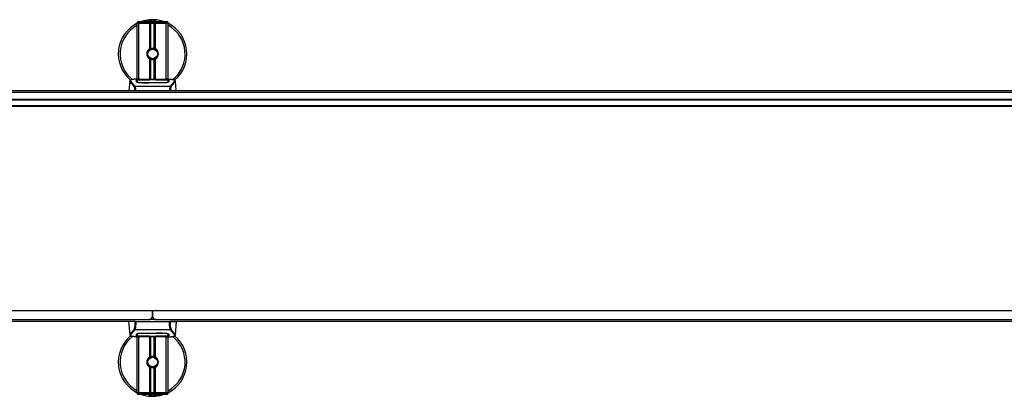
# Model space of a CAD drawing. Header units: millimetres. Extents: x 0 to 420, y 0 to 297.
# Tile 8 of 98: x 130 to 198, y 91 to 117. Entities that reach past the tile are written whole.
import ezdxf

# ---------------------------------------------------------------- set-up
doc = ezdxf.new("R2010")
doc.units = ezdxf.units.MM

msp = doc.modelspace()

# ---------------------------------------------------------------- linework, layer by layer
at = {"color": 7, "linetype": 'Continuous', "lineweight": 25}
for p, q in [((138.60787, 117.30066), (138.63147, 117.30066)), ((138.63147, 117.30066), (138.63147, 117.20628)), ((138.63147, 117.30066), (140.5191, 117.30066)), ((140.5191, 117.30066), (140.54269, 117.30066)), ((140.5191, 117.30066), (140.5191, 117.20628)), ((138.51349, 117.18268), (138.51349, 117.20628)), ((138.63147, 117.20628), (138.51349, 117.20628)), ((138.51349, 113.31304), (138.51349, 117.18268)), ((138.63147, 117.18268), (138.51349, 117.18268)), ((138.63147, 117.18268), (138.51349, 117.18268)), ((138.63147, 117.20628), (138.63147, 117.18268)), ((140.5191, 117.20628), (138.63147, 117.20628)), ((139.37944, 117.18268), (138.63147, 117.18268)), ((138.63147, 117.18268), (140.5191, 117.18268)), ((138.63147, 113.31304), (138.63147, 117.18268)), ((139.37944, 115.40916), (139.37944, 117.18268)), ((139.4306, 115.43322), (139.4306, 117.18268)), ((139.45769, 115.44259), (139.45769, 117.18268)), ((139.69288, 115.44259), (139.69288, 117.18268)), ((139.71997, 115.43322), (139.71997, 117.18268)), ((140.5191, 117.18268), (139.77112, 117.18268)), ((139.77112, 115.40916), (139.77112, 117.18268)), ((140.5191, 117.18268), (140.5191, 117.20628)), ((140.63708, 117.20628), (140.5191, 117.20628)), ((140.63708, 117.18268), (140.5191, 117.18268)), ((140.63708, 117.18268), (140.5191, 117.18268)), ((140.5191, 113.31304), (140.5191, 117.18268)), ((140.63708, 117.20628), (140.63708, 117.18268)), ((140.63708, 113.31304), (140.63708, 117.18268)), ((139.37944, 113.30026), (139.37944, 114.70903)), ((139.4306, 113.30026), (139.4306, 114.68498)), ((139.45769, 113.30026), (139.45769, 114.6756)), ((139.60802, 114.68299), (139.60542, 114.7128)), ((139.69288, 113.30026), (139.69288, 114.6756)), ((139.71997, 113.30026), (139.71997, 114.68498)), ((139.77112, 113.30026), (139.77112, 114.70903)), ((138.00438, 113.17446), (137.94925, 112.54432)), ((138.00427, 113.1726), (138.00521, 113.17439)), ((138.69989, 113.31304), (138.47957, 113.31304)), ((138.50506, 113.17464), (138.50502, 113.16844)), ((139.38648, 113.27538), (138.74166, 113.27547)), ((138.74944, 113.27921), (139.36292, 113.27921)), ((138.74944, 113.27547), (138.74944, 113.27921)), ((140.28338, 113.30026), (138.86718, 113.30026)), ((140.28335, 113.30023), (138.86722, 113.30023)), ((139.36292, 113.2878), (139.78764, 113.2878)), ((139.36292, 113.2878), (139.36292, 113.27921)), ((139.36292, 113.27921), (139.36292, 113.27539)), ((139.38648, 113.27538), (139.38648, 113.28438)), ((139.76401, 113.28438), (139.38648, 113.28438)), ((139.76401, 113.27538), (139.76401, 113.28438)), ((139.76401, 113.28438), (139.76401, 113.27538)), ((139.78764, 113.2878), (139.78764, 113.27921)), ((139.78764, 113.27921), (140.40112, 113.27921)), ((139.78764, 113.27921), (139.78764, 113.27539)), ((140.40112, 113.27546), (140.40112, 113.27921)), ((140.67115, 113.31304), (140.45483, 113.31304)), ((140.58938, 113.31009), (140.58053, 113.30916)), ((140.64552, 113.17318), (140.64504, 113.25336)), ((140.64573, 113.13955), (140.64551, 113.17318)), ((141.14629, 113.1726), (141.14536, 113.17439)), ((141.20132, 112.54432), (141.14619, 113.17446)), ((126.67693, 112.54432), (203.98906, 112.54432)), ((138.3448, 112.81791), (138.34998, 112.83013)), ((138.34998, 112.83013), (140.80119, 112.83013)), ((140.78876, 112.80369), (138.36176, 112.80369)), ((138.74408, 113.0777), (138.74363, 113.0599)), ((140.40112, 113.0595), (138.74944, 113.0595)), ((140.40053, 113.07768), (140.40069, 113.07768)), ((140.64324, 113.15112), (140.64404, 113.119)), ((140.80119, 112.83013), (140.80565, 112.81809)), ((56.99143, 112.41508), (222.15913, 112.41508)), ((56.99143, 111.93084), (222.15913, 111.93084)), ((56.99143, 111.88365), (222.15913, 111.88365)), ((56.99143, 111.50612), (222.15913, 111.50612)), ((56.99143, 111.45893), (222.15913, 111.45893)), ((222.15913, 97.36256), (56.99143, 97.36256)), ((139.57528, 96.98503), (139.57528, 97.36256)), ((139.57528, 97.36256), (139.57528, 96.98503)), ((57.93525, 96.74908), (139.33933, 96.74908)), ((138.36407, 96.6311), (71.88797, 96.6311)), ((137.92361, 96.6311), (138.00438, 95.70789)), ((138.40645, 96.6311), (140.74411, 96.6311)), ((139.81124, 96.74908), (139.33933, 96.74908)), ((139.81124, 96.74908), (221.21532, 96.74908)), ((207.2626, 96.6311), (140.7865, 96.6311)), ((141.14619, 95.70789), (141.22696, 96.6311)), ((138.00427, 95.70974), (138.00521, 95.70796)), ((138.34938, 96.05222), (138.34492, 96.06426)), ((140.80058, 96.05222), (138.34938, 96.05222)), ((138.36181, 96.07865), (140.78881, 96.07865)), ((138.47942, 95.56931), (138.69573, 95.56931)), ((138.50484, 95.7428), (138.50506, 95.70917)), ((138.50505, 95.70917), (138.50553, 95.62899)), ((138.50733, 95.73123), (138.50653, 95.76335)), ((138.51349, 91.69967), (138.51349, 95.56931)), ((138.56119, 95.57226), (138.57003, 95.57319)), ((138.63147, 91.69967), (138.63147, 95.56931)), ((138.74944, 95.82285), (140.40112, 95.82285)), ((138.74944, 95.60688), (138.74944, 95.60314)), ((139.36292, 95.60314), (138.74944, 95.60314)), ((138.75004, 95.80467), (138.74987, 95.80467)), ((138.86718, 95.58209), (140.28338, 95.58209)), ((138.86722, 95.58212), (140.28335, 95.58212)), ((139.36292, 95.60314), (139.36292, 95.60696)), ((139.36292, 95.59455), (139.36292, 95.60314)), ((139.78764, 95.59455), (139.36292, 95.59455)), ((139.37944, 94.17331), (139.37944, 95.58209)), ((139.38656, 95.60696), (139.38656, 95.59797)), ((139.38656, 95.59797), (139.38656, 95.60696)), ((139.38656, 95.59797), (139.76408, 95.59797)), ((139.4306, 94.19737), (139.4306, 95.58209)), ((139.45769, 94.20675), (139.45769, 95.58209)), ((139.69288, 94.20675), (139.69288, 95.58209)), ((139.71997, 94.19737), (139.71997, 95.58209)), ((139.76408, 95.60696), (140.40891, 95.60688)), ((139.76408, 95.60696), (139.76408, 95.59797)), ((139.77112, 94.17331), (139.77112, 95.58209)), ((139.78764, 95.60314), (139.78764, 95.60696)), ((139.78764, 95.59455), (139.78764, 95.60314)), ((140.40112, 95.60314), (139.78764, 95.60314)), ((140.40112, 95.60688), (140.40112, 95.60314)), ((140.40648, 95.80465), (140.40694, 95.82245)), ((140.45068, 95.56931), (140.671, 95.56931)), ((140.5191, 91.69967), (140.5191, 95.56931)), ((140.63708, 91.69967), (140.63708, 95.56931)), ((140.6455, 95.70771), (140.64554, 95.71391)), ((140.80577, 96.06444), (140.80058, 96.05222)), ((141.14629, 95.70974), (141.14536, 95.70796)), ((139.37944, 91.69967), (139.37944, 93.47319)), ((139.4306, 91.69967), (139.4306, 93.44913)), ((139.45769, 91.69967), (139.45769, 93.43975)), ((139.60802, 93.44715), (139.60542, 93.47695)), ((139.69288, 91.69967), (139.69288, 93.43975)), ((139.71997, 91.69967), (139.71997, 93.44913)), ((139.77112, 91.69967), (139.77112, 93.47319)), ((138.63147, 91.69967), (138.51349, 91.69967)), ((138.51349, 91.69967), (138.63147, 91.69967)), ((138.51349, 91.67607), (138.51349, 91.69967)), ((138.51349, 91.67607), (138.63147, 91.67607)), ((138.63147, 91.58169), (138.60787, 91.58169)), ((139.37944, 91.69967), (138.63147, 91.69967)), ((140.5191, 91.69967), (138.63147, 91.69967)), ((138.63147, 91.69967), (138.63147, 91.67607)), ((138.63147, 91.58169), (138.63147, 91.67607)), ((138.63147, 91.67607), (140.5191, 91.67607)), ((140.5191, 91.58169), (138.63147, 91.58169)), ((140.5191, 91.69967), (139.77112, 91.69967)), ((140.63708, 91.69967), (140.5191, 91.69967)), ((140.5191, 91.69967), (140.63708, 91.69967)), ((140.5191, 91.67607), (140.5191, 91.69967)), ((140.5191, 91.67607), (140.63708, 91.67607)), ((140.5191, 91.58169), (140.5191, 91.67607)), ((140.54269, 91.58169), (140.5191, 91.58169)), ((140.63708, 91.69967), (140.63708, 91.67607))]:
    msp.add_line(p, q, dxfattribs=at)
at = {"color": 7, "linetype": 'Continuous', "lineweight": 25, "flags": 128}
for points in [[(140.40891, 113.27547), (140.09688, 113.27541), (139.76401, 113.27538)], [(140.40649, 113.0777), (140.40112, 113.07768), (140.40069, 113.07768)], [(138.74165, 95.60688), (139.05369, 95.60693), (139.38656, 95.60696)], [(138.74408, 95.80465), (138.74945, 95.80466), (138.74987, 95.80467)]]:
    msp.add_lwpolyline(points, dxfattribs=at)
at = {"color": 7, "linetype": 'Continuous', "lineweight": 25}
for centre in [(139.57528, 115.0591), (139.57528, 93.82325)]:
    msp.add_circle(centre, 0.33034, dxfattribs=at)
for centre, radius, start, end in [((138.60787, 117.20628), 0.09438, 90, 180), ((139.57528, 115.0591), 2.35954, 94.9742412, 108.1948723), ((139.42389, 116.79858), 0.61348, 54.9260982, 125.0739018), ((139.42389, 116.79858), 0.5191, 75.2877885, 104.7122115), ((139.57528, 115.0591), 2.35954, 71.8051277, 94.9742412), ((140.54269, 117.20628), 0.09438, 0, 90), ((139.57528, 115.0591), 2.35954, 116.743684, 229.9847684), ((139.57528, 115.0591), 2.2379, 118.3240882, 232.1373369), ((139.57528, 115.0591), 2.35954, 310.0468393, 63.256316), ((139.57528, 115.0591), 2.2379, 308.0470694, 61.6759118), ((139.57528, 115.0591), 0.40112, 119.2246584, 240.7753416), ((139.57528, 115.0591), 0.40112, 111.1434055, 119.2246584), ((139.57528, 115.0591), 0.37753, 274.9742412, 94.9742412), ((139.57528, 115.0591), 0.40112, 60.7753416, 68.8565947), ((139.57528, 115.0591), 0.40112, 299.2246584, 60.7753416), ((139.57528, 115.0591), 0.40112, 240.7753416, 248.8565945), ((139.57528, 115.0591), 0.40112, 291.1434053, 299.2246584), ((139.33933, 96.98503), 0.23595, 270, 0), ((139.81124, 96.98503), 0.23595, 180, 270), ((139.57528, 93.82325), 2.35954, 130.0468393, 243.256316), ((139.57528, 93.82325), 2.2379, 128.0470694, 241.6759118), ((139.57528, 93.82325), 2.35954, 296.743684, 49.9847684), ((139.57528, 93.82325), 2.2379, 298.3240882, 52.1373369), ((139.57528, 93.82325), 0.40112, 111.1434055, 119.2246584), ((139.57528, 93.82325), 0.37753, 274.9742412, 94.9742412), ((139.57528, 93.82325), 0.40112, 60.7753416, 68.8565947), ((139.57528, 93.82325), 0.40112, 119.2246584, 240.7753416), ((139.57528, 93.82325), 0.40112, 299.2246584, 60.7753416), ((139.57528, 93.82325), 0.40112, 240.7753416, 248.8565945), ((139.57528, 93.82325), 0.40112, 291.1434053, 299.2246584), ((138.60787, 91.67607), 0.09438, 180, 270), ((139.57528, 93.82325), 2.35954, 251.8051277, 274.9742412), ((139.72668, 92.08377), 0.61348, 234.9260982, 305.0739018), ((139.72668, 92.08377), 0.5191, 255.2877885, 284.7122115), ((139.57528, 93.82325), 2.35954, 274.9742412, 288.1948723), ((140.54269, 91.67607), 0.09438, 270, 0)]:
    msp.add_arc(centre, radius, start, end, dxfattribs=at)
for points, knots in [([(139.02819, 117.30066), (139.03203, 117.30319), (139.09472, 117.3445), (139.21025, 117.3847), (139.32368, 117.40564), (139.37029, 117.40971), (139.37069, 117.40975)], [0, 0, 0, 0, 0.03729849, 0.60902041, 0.99664446, 1, 1, 1, 1]), ([(139.37069, 117.40975), (139.37109, 117.40978), (139.38187, 117.41073), (139.39273, 117.41031), (139.40318, 117.4099)], [0, 0, 0, 0, 0.03710938, 1, 1, 1, 1]), ([(139.43547, 117.40995), (139.46073, 117.41061), (139.5545, 117.41306), (139.68048, 117.38178), (139.79316, 117.33723), (139.83714, 117.30986), (139.85192, 117.30066)], [0, 0, 0, 0, 0.17640166, 0.65503379, 0.8840221, 1, 1, 1, 1]), ([(139.60802, 114.68299), (139.56026, 114.6841), (139.46341, 114.68633), (139.33389, 114.75755), (139.23915, 114.86802), (139.19153, 115.00724), (139.20145, 115.15145), (139.24733, 115.26596), (139.30078, 115.31121), (139.3185, 115.32622)], [0, 0, 0, 0, 0.1532567, 0.3107756, 0.4622177, 0.61755972, 0.7743655, 0.92518437, 1, 1, 1, 1]), ([(139.54255, 115.4352), (139.50136, 115.42652), (139.41897, 115.40916), (139.3152, 115.33309), (139.24123, 115.22982), (139.20657, 115.10785), (139.21497, 114.98279), (139.2638, 114.8686), (139.34732, 114.77781), (139.45539, 114.72148), (139.54578, 114.70774), (139.59527, 114.71194), (139.60542, 114.7128)], [0, 0, 0, 0, 0.11029899, 0.22059797, 0.33089694, 0.4412694, 0.54893858, 0.65628707, 0.76369695, 0.86864917, 0.97304725, 1, 1, 1, 1]), ([(139.4306, 115.43322), (139.43157, 115.43359), (139.43451, 115.43472), (139.44069, 115.43699), (139.44891, 115.43983), (139.45471, 115.44168), (139.45748, 115.44253), (139.45769, 115.44259)], [0, 0, 0, 0, 0.13279182, 0.40328924, 0.68794599, 0.97624213, 1, 1, 1, 1]), ([(139.45769, 115.44259), (139.46882, 115.44571), (139.50668, 115.45629), (139.57606, 115.46311), (139.64573, 115.45566), (139.68068, 115.44597), (139.69288, 115.44259)], [0, 0, 0, 0, 0.15316231, 0.52061175, 0.83276392, 1, 1, 1, 1]), ([(139.69288, 115.44259), (139.69429, 115.44216), (139.6982, 115.44095), (139.70524, 115.43861), (139.71339, 115.43573), (139.71777, 115.43405), (139.71997, 115.43322)], [0, 0, 0, 0, 0.15557258, 0.42978375, 0.7145238, 1, 1, 1, 1]), ([(139.45769, 114.6756), (139.45708, 114.67579), (139.45406, 114.67672), (139.448, 114.67867), (139.43985, 114.6815), (139.434, 114.68367), (139.43126, 114.68472), (139.4306, 114.68498)], [0, 0, 0, 0, 0.06768855, 0.33799524, 0.61961326, 0.90796392, 1, 1, 1, 1]), ([(139.69288, 114.6756), (139.66909, 114.66959), (139.62071, 114.65738), (139.54035, 114.65705), (139.4865, 114.66703), (139.46118, 114.67456), (139.45769, 114.6756)], [0, 0, 0, 0, 0.31763159, 0.64587204, 0.9510876, 1, 1, 1, 1]), ([(139.71997, 114.68498), (139.71956, 114.68482), (139.71727, 114.68394), (139.71213, 114.68201), (139.70412, 114.6792), (139.69742, 114.677), (139.69385, 114.6759), (139.69288, 114.6756)], [0, 0, 0, 0, 0.05704611, 0.3223495, 0.60367528, 0.89214027, 1, 1, 1, 1]), ([(138.30798, 112.80561), (138.29388, 112.82435), (138.25118, 112.88108), (138.18082, 112.95919), (138.1074, 113.03331), (138.05139, 113.08861), (138.01132, 113.137), (138.00683, 113.15967), (138.00427, 113.1726)], [0, 0, 0, 0, 0.08424716, 0.25508672, 0.42672547, 0.59796341, 0.77060237, 1, 1, 1, 1]), ([(138.1583, 113.29071), (138.14872, 113.28889), (138.1243, 113.28428), (138.09635, 113.27478), (138.07339, 113.26435), (138.05942, 113.25597), (138.04964, 113.24864), (138.04282, 113.24258), (138.03792, 113.2378), (138.03467, 113.23455), (138.03245, 113.23242), (138.03145, 113.2315), (138.0309, 113.231), (138.03047, 113.23062), (138.03018, 113.23037), (138.02989, 113.23013), (138.02951, 113.2298), (138.02906, 113.22943), (138.02832, 113.22883), (138.02756, 113.22824), (138.02659, 113.22749), (138.02523, 113.22633), (138.02459, 113.22583), (138.02285, 113.22341), (138.0223, 113.22262), (138.0219, 113.22203), (138.02149, 113.2214), (138.02088, 113.22045), (138.01964, 113.21847), (138.0181, 113.21586), (138.01289, 113.20648), (138.00749, 113.19375), (138.00553, 113.18169), (138.0044, 113.17471)], [0, 0, 0, 0, 0.13346194, 0.34016958, 0.46160951, 0.55730778, 0.62992241, 0.68217732, 0.71692903, 0.7371149, 0.74272174, 0.74460414, 0.7459796, 0.74651976, 0.74699289, 0.74743167, 0.74787155, 0.74886374, 0.75011647, 0.75397334, 0.75908593, 0.76862625, 0.78821087, 0.79094759, 0.79197558, 0.79286909, 0.79373558, 0.79468443, 0.7971036, 0.8047367, 0.8162438, 0.89371675, 1, 1, 1, 1]), ([(138.17418, 113.29296), (138.16493, 113.29106), (138.14519, 113.287), (138.10979, 113.27593), (138.07474, 113.25762), (138.05616, 113.22609), (138.06473, 113.19154), (138.08514, 113.15924), (138.10333, 113.13549), (138.12679, 113.10774), (138.15451, 113.07662), (138.18724, 113.04023), (138.22348, 112.99844), (138.26287, 112.94983), (138.30548, 112.89508), (138.33442, 112.85285), (138.34998, 112.83013)], [0, 0, 0, 0, 0.06157012, 0.13151171, 0.27071941, 0.40337504, 0.53510625, 0.58328098, 0.63315897, 0.68442904, 0.73675836, 0.78384784, 0.83893216, 0.89157329, 0.94168727, 1, 1, 1, 1]), ([(138.47957, 113.313), (138.47709, 113.31301), (138.4679, 113.31307), (138.45005, 113.31297), (138.42822, 113.31282), (138.40655, 113.31251), (138.38503, 113.31206), (138.36247, 113.31139), (138.33796, 113.31042), (138.30813, 113.30885), (138.27643, 113.3066), (138.24362, 113.30349), (138.21206, 113.29961), (138.18873, 113.29625), (138.17649, 113.29348), (138.17418, 113.29296)], [0, 0, 0, 0, 0.02762691, 0.10239616, 0.17945658, 0.24994161, 0.31702439, 0.38965422, 0.46782264, 0.55148696, 0.67182448, 0.76737343, 0.86398611, 0.97427426, 1, 1, 1, 1]), ([(138.45902, 113.25283), (138.46214, 113.25632), (138.46838, 113.26328), (138.5184, 113.27103), (138.5922, 113.2763), (138.67398, 113.27885), (138.72799, 113.27911), (138.74944, 113.27921)], [0, 0, 0, 0, 0.21521677, 0.43046232, 0.64509935, 0.85904026, 1, 1, 1, 1]), ([(138.46158, 113.15501), (138.46103, 113.17609), (138.46019, 113.20777), (138.45946, 113.23584), (138.45917, 113.24716), (138.45902, 113.25283)], [0, 0, 0, 0, 0.49858361, 0.74918971, 1, 1, 1, 1]), ([(138.49148, 113.24179), (138.48169, 113.23998), (138.46198, 113.23633), (138.46015, 113.23152), (138.45923, 113.22909)], [0, 0, 0, 0, 0.496313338, 1, 1, 1, 1]), ([(138.50501, 113.16844), (138.50495, 113.158), (138.50485, 113.14006), (138.50463, 113.12092), (138.50454, 113.11291)], [0, 0, 0, 0, 0.581641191, 1, 1, 1, 1]), ([(138.50555, 113.25336), (138.50555, 113.25315), (138.5054, 113.2269), (138.50522, 113.20066), (138.50504, 113.17464)], [0, 0, 0, 0, 0.00827271, 1, 1, 1, 1]), ([(138.50555, 113.2533), (138.5054, 113.22832), (138.50524, 113.2021), (138.50507, 113.17588), (138.50506, 113.17464)], [0, 0, 0, 0, 0.95264015, 1, 1, 1, 1]), ([(138.74166, 113.27547), (138.71522, 113.27527), (138.66234, 113.27488), (138.59183, 113.27162), (138.53846, 113.26644), (138.50966, 113.26008), (138.50674, 113.25526), (138.50555, 113.2533)], [0, 0, 0, 0, 0.21287602, 0.42573624, 0.63903454, 0.85331242, 1, 1, 1, 1]), ([(138.50733, 113.15112), (138.50731, 113.15239), (138.5069, 113.17583), (138.50638, 113.20525), (138.50588, 113.23436), (138.50565, 113.24724), (138.50555, 113.25313), (138.50555, 113.2533)], [0, 0, 0, 0, 0.02546624, 0.4713629, 0.73178735, 0.99246436, 1, 1, 1, 1]), ([(138.86722, 113.30023), (138.85124, 113.30026), (138.79968, 113.30034), (138.71521, 113.30141), (138.62902, 113.3036), (138.57038, 113.30612), (138.54282, 113.30846), (138.55506, 113.30955), (138.56118, 113.31009)], [0, 0, 0, 0, 0.08215471, 0.26513997, 0.44867114, 0.63249904, 0.81630092, 1, 1, 1, 1]), ([(138.58976, 113.30545), (138.5814, 113.30587), (138.56797, 113.30653), (138.5594, 113.30748), (138.56025, 113.30732), (138.56047, 113.30728)], [0, 0, 0, 0, 0.55060159, 0.88501525, 1, 1, 1, 1]), ([(138.56118, 113.31009), (138.61221, 113.31146), (138.697, 113.31372), (138.82652, 113.31208), (138.91223, 113.30916), (138.96224, 113.30466), (138.97225, 113.30376)], [0, 0, 0, 0, 0.30152184, 0.50104725, 0.90023015, 1, 1, 1, 1]), ([(138.57926, 113.30605), (138.57902, 113.30619), (138.57617, 113.3078), (138.57004, 113.30944), (138.56414, 113.30988), (138.56118, 113.31009)], [0, 0, 0, 0, 0.04443315, 0.52221653, 1, 1, 1, 1]), ([(138.86722, 113.30027), (138.84646, 113.30031), (138.80303, 113.30039), (138.73957, 113.30115), (138.67985, 113.30231), (138.63034, 113.30375), (138.59976, 113.30487), (138.59061, 113.3054), (138.58976, 113.30545)], [0, 0, 0, 0, 0.18189708, 0.38061319, 0.58093849, 0.78035725, 0.97967552, 1, 1, 1, 1]), ([(138.98994, 113.30026), (138.98711, 113.30128), (138.98138, 113.30333), (138.97531, 113.30362), (138.97225, 113.30376)], [0, 0, 0, 0, 0.49524741, 1, 1, 1, 1]), ([(140.17832, 113.30376), (140.17525, 113.30362), (140.16918, 113.30333), (140.16346, 113.30128), (140.16062, 113.30026)], [0, 0, 0, 0, 0.50476564, 1, 1, 1, 1]), ([(140.17832, 113.30376), (140.20981, 113.30621), (140.26215, 113.31029), (140.37964, 113.31295), (140.48567, 113.3144), (140.57209, 113.31081), (140.58938, 113.31009)], [0, 0, 0, 0, 0.30143784, 0.50095323, 0.90014009, 1, 1, 1, 1]), ([(140.57881, 113.30653), (140.5711, 113.30601), (140.55163, 113.3047), (140.48424, 113.30253), (140.39042, 113.30062), (140.31903, 113.30036), (140.28335, 113.30023)], [0, 0, 0, 0, 0.179812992, 0.45378319, 0.727003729, 1, 1, 1, 1]), ([(140.40112, 113.27921), (140.4337, 113.27898), (140.49886, 113.27853), (140.58575, 113.2748), (140.6514, 113.26871), (140.68661, 113.26109), (140.69012, 113.25521), (140.69155, 113.25283)], [0, 0, 0, 0, 0.21341182, 0.42681727, 0.64048529, 0.85457431, 1, 1, 1, 1]), ([(140.64502, 113.2533), (140.64244, 113.25616), (140.6373, 113.26187), (140.59637, 113.26841), (140.53609, 113.27295), (140.4697, 113.27517), (140.42606, 113.27538), (140.40891, 113.27547)], [0, 0, 0, 0, 0.21612272, 0.43228358, 0.64748247, 0.86145988, 1, 1, 1, 1]), ([(140.58938, 113.31009), (140.59288, 113.30986), (140.60396, 113.30911), (140.60398, 113.3079), (140.58395, 113.30681), (140.57881, 113.30653)], [0, 0, 0, 0, 0.25540478, 0.808946, 1, 1, 1, 1]), ([(140.59099, 113.30743), (140.591, 113.30743), (140.5917, 113.30756), (140.58846, 113.30706), (140.58228, 113.30667), (140.57881, 113.30645)], [0, 0, 0, 0, 0.00626083, 0.44327513, 1, 1, 1, 1]), ([(140.64502, 113.2533), (140.64501, 113.25313), (140.64484, 113.24309), (140.64452, 113.22456), (140.64392, 113.19041), (140.6435, 113.16655), (140.64326, 113.15239), (140.64324, 113.15112)], [0, 0, 0, 0, 0.0075194, 0.45666513, 0.71535566, 0.97452521, 1, 1, 1, 1]), ([(140.64551, 113.17318), (140.6455, 113.17438), (140.64541, 113.18767), (140.64525, 113.21437), (140.6451, 113.23988), (140.64502, 113.2533)], [0, 0, 0, 0, 0.04480435, 0.49764008, 1, 1, 1, 1]), ([(140.64591, 113.1227), (140.64586, 113.1273), (140.64569, 113.14314), (140.6456, 113.1579), (140.64555, 113.16836)], [0, 0, 0, 0, 0.2909631, 1, 1, 1, 1]), ([(140.69134, 113.22909), (140.68981, 113.23271), (140.68776, 113.23758), (140.66476, 113.24096), (140.65885, 113.24182)], [0, 0, 0, 0, 0.74296977, 1, 1, 1, 1]), ([(140.67115, 113.313), (140.67575, 113.31301), (140.70207, 113.31308), (140.75807, 113.31255), (140.81875, 113.31039), (140.86375, 113.30735), (140.88648, 113.30544), (140.90784, 113.30331), (140.92635, 113.30115), (140.94457, 113.29869), (140.96071, 113.29609), (140.97301, 113.29392), (140.97909, 113.29259), (140.97984, 113.29243)], [0, 0, 0, 0, 0.04881498, 0.27892257, 0.54515535, 0.62717383, 0.69834333, 0.75858144, 0.82840444, 0.87364995, 0.93389274, 0.99178224, 1, 1, 1, 1]), ([(140.69155, 113.25283), (140.6914, 113.24719), (140.69103, 113.23307), (140.69027, 113.20388), (140.68941, 113.17131), (140.68898, 113.15501)], [0, 0, 0, 0, 0.249392, 0.62414375, 1, 1, 1, 1]), ([(140.97984, 113.29243), (140.98424, 113.29151), (140.99358, 113.28955), (141.00685, 113.28618), (141.0196, 113.28247), (141.04074, 113.27528), (141.06553, 113.26324), (141.08667, 113.24231), (141.09242, 113.21572), (141.08096, 113.18102), (141.04907, 113.13638), (140.99753, 113.0782), (140.9277, 113.00024), (140.86644, 112.9239), (140.82388, 112.86437), (140.80859, 112.84129), (140.80119, 112.83013)], [0, 0, 0, 0, 0.02969414, 0.06305591, 0.09492768, 0.12531521, 0.23205808, 0.32960303, 0.43327649, 0.53202469, 0.63076786, 0.73507022, 0.83793216, 0.94137578, 0.97165063, 1, 1, 1, 1]), ([(140.84259, 112.80562), (140.85669, 112.82435), (140.89939, 112.88108), (140.96974, 112.95919), (141.04316, 113.03331), (141.09917, 113.08861), (141.13925, 113.137), (141.14373, 113.15967), (141.14629, 113.1726)], [0, 0, 0, 0, 0.0842305, 0.25507317, 0.42671503, 0.59795609, 0.7705982, 1, 1, 1, 1]), ([(141.14617, 113.17471), (141.14503, 113.18169), (141.14307, 113.19375), (141.13768, 113.20648), (141.13246, 113.21586), (141.13092, 113.21847), (141.12968, 113.22046), (141.12908, 113.2214), (141.12866, 113.22203), (141.12826, 113.22262), (141.12772, 113.22341), (141.12597, 113.22582), (141.12529, 113.22637), (141.12371, 113.22771), (141.12258, 113.22856), (141.12151, 113.22942), (141.12105, 113.2298), (141.12067, 113.23012), (141.12039, 113.23037), (141.1201, 113.23062), (141.11967, 113.231), (141.11895, 113.23164), (141.11803, 113.2325), (141.11582, 113.23462), (141.11267, 113.23778), (141.10775, 113.24258), (141.10094, 113.24863), (141.09116, 113.25596), (141.07719, 113.26434), (141.05422, 113.27476), (141.02786, 113.28383), (141.00524, 113.28815), (140.99742, 113.28964)], [0, 0, 0, 0, 0.10895151, 0.18836403, 0.20015725, 0.20797863, 0.21045693, 0.21142904, 0.21231706, 0.21323322, 0.21428764, 0.21709508, 0.23718398, 0.24934952, 0.25616294, 0.25744907, 0.25846748, 0.25891857, 0.25936812, 0.25985246, 0.2604052, 0.2618126, 0.26492315, 0.26948017, 0.29015729, 0.32576371, 0.37931044, 0.4537257, 0.55180182, 0.67626306, 0.8881219, 1, 1, 1, 1]), ([(138.30802, 112.80568), (138.31119, 112.80748), (138.31758, 112.81111), (138.33001, 112.81559), (138.33952, 112.81751), (138.34453, 112.81804), (138.34481, 112.81807)], [0, 0, 0, 0, 0.32361461, 0.65359013, 0.98086966, 1, 1, 1, 1]), ([(138.36558, 112.54432), (138.35851, 112.58876), (138.34408, 112.67942), (138.3202, 112.76305), (138.30802, 112.80568)], [0, 0, 0, 0, 0.49025565, 1, 1, 1, 1]), ([(138.36176, 112.80369), (138.36164, 112.80378), (138.35547, 112.8082), (138.35008, 112.8131), (138.3448, 112.81791)], [0, 0, 0, 0, 0.01890165, 1, 1, 1, 1]), ([(138.36176, 112.80369), (138.3712, 112.76183), (138.39006, 112.67827), (138.40429, 112.59018), (138.40635, 112.54452), (138.40636, 112.54432)], [0, 0, 0, 0, 0.49992462, 0.99775327, 1, 1, 1, 1]), ([(138.74944, 113.0595), (138.71881, 113.06077), (138.65759, 113.06331), (138.57512, 113.08176), (138.50926, 113.10646), (138.46881, 113.1326), (138.46378, 113.14818), (138.46158, 113.15501)], [0, 0, 0, 0, 0.1991311, 0.39793157, 0.60588955, 0.82737965, 1, 1, 1, 1]), ([(138.50061, 113.13068), (138.50168, 113.1228), (138.5029, 113.11373), (138.52034, 113.10453), (138.52264, 113.10332)], [0, 0, 0, 0, 0.86801111, 1, 1, 1, 1]), ([(138.50634, 113.11172), (138.50645, 113.11626), (138.50678, 113.12939), (138.50711, 113.14253), (138.50733, 113.15112)], [0, 0, 0, 0, 0.3458763, 1, 1, 1, 1]), ([(138.50733, 113.15112), (138.51005, 113.14401), (138.5155, 113.12978), (138.55694, 113.10759), (138.61769, 113.08939), (138.68393, 113.07924), (138.72723, 113.07813), (138.74408, 113.0777)], [0, 0, 0, 0, 0.21773223, 0.43557879, 0.65075483, 0.86407246, 1, 1, 1, 1]), ([(138.74408, 113.0777), (138.74587, 113.07769), (138.93471, 113.07714), (139.48686, 113.07779), (140.03722, 113.07773), (140.40053, 113.07768)], [0, 0, 0, 0, 0.00323915, 0.34201142, 1, 1, 1, 1]), ([(140.68898, 113.15501), (140.68533, 113.14598), (140.67802, 113.12793), (140.62463, 113.09863), (140.54695, 113.07374), (140.46649, 113.06093), (140.41707, 113.05985), (140.40112, 113.0595)], [0, 0, 0, 0, 0.225467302, 0.45085364, 0.677369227, 0.895911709, 1, 1, 1, 1]), ([(140.40649, 113.0777), (140.43297, 113.07871), (140.48592, 113.08074), (140.55652, 113.09531), (140.60991, 113.1149), (140.63879, 113.13475), (140.64195, 113.14637), (140.64324, 113.15112)], [0, 0, 0, 0, 0.2128654, 0.42572184, 0.63872248, 0.85234986, 1, 1, 1, 1]), ([(140.40718, 113.05044), (140.40717, 113.05065), (140.40694, 113.05974), (140.40671, 113.06883), (140.40649, 113.0777)], [0, 0, 0, 0, 0.02342788, 1, 1, 1, 1]), ([(140.62049, 113.09935), (140.62824, 113.10383), (140.64674, 113.11452), (140.64877, 113.12474), (140.64995, 113.13068)], [0, 0, 0, 0, 0.41900897, 1, 1, 1, 1]), ([(140.7435, 112.54432), (140.74849, 112.58937), (140.75838, 112.67887), (140.77868, 112.76228), (140.78876, 112.80369)], [0, 0, 0, 0, 0.50345062, 1, 1, 1, 1]), ([(140.84255, 112.80569), (140.83062, 112.7632), (140.80709, 112.67943), (140.79264, 112.58891), (140.78553, 112.54432)], [0, 0, 0, 0, 0.50728505, 1, 1, 1, 1]), ([(140.80581, 112.81795), (140.80037, 112.81326), (140.79482, 112.80849), (140.78887, 112.80378), (140.78876, 112.80369)], [0, 0, 0, 0, 0.98124308, 1, 1, 1, 1]), ([(140.80572, 112.81808), (140.80601, 112.81805), (140.81103, 112.81752), (140.82056, 112.8156), (140.833, 112.81112), (140.83939, 112.80749), (140.84255, 112.80569)], [0, 0, 0, 0, 0.0200108, 0.34699568, 0.67667396, 1, 1, 1, 1]), ([(138.37233, 96.6311), (138.319, 96.6311), (138.21238, 96.6311), (138.07608, 96.6311), (137.97654, 96.6311), (137.92719, 96.6311), (137.92714, 96.6311), (137.92712, 96.6311)], [0, 0, 0, 0, 0.19230278, 0.38443352, 0.62143079, 0.85870183, 1, 1, 1, 1]), ([(138.30801, 96.07666), (138.31977, 96.11924), (138.34339, 96.20475), (138.36786, 96.34195), (138.38069, 96.48505), (138.37512, 96.58236), (138.37233, 96.6311)], [0, 0, 0, 0, 0.24872742, 0.49949886, 0.74927865, 1, 1, 1, 1]), ([(138.40645, 96.6311), (138.4096, 96.58177), (138.4159, 96.48318), (138.40908, 96.33984), (138.39177, 96.20367), (138.37175, 96.12012), (138.36181, 96.07865)], [0, 0, 0, 0, 0.25759359, 0.51473288, 0.75915094, 1, 1, 1, 1]), ([(138.37233, 96.6311), (138.37466, 96.6311), (138.37932, 96.6311), (138.38779, 96.6311), (138.39691, 96.6311), (138.40326, 96.6311), (138.40645, 96.6311)], [0, 0, 0, 0, 0.24915906, 0.49997617, 0.7491747, 1, 1, 1, 1]), ([(140.78881, 96.07866), (140.77908, 96.12044), (140.75965, 96.20384), (140.74226, 96.33976), (140.73485, 96.48274), (140.74102, 96.58159), (140.74411, 96.6311)], [0, 0, 0, 0, 0.24242241, 0.48382845, 0.74145736, 1, 1, 1, 1]), ([(140.74411, 96.6311), (140.75045, 96.6311), (140.75998, 96.6311), (140.77124, 96.6311), (140.7759, 96.6311), (140.77824, 96.6311)], [0, 0, 0, 0, 0.4987145, 0.74874936, 1, 1, 1, 1]), ([(140.77824, 96.6311), (140.7754, 96.5822), (140.76972, 96.48466), (140.78219, 96.34167), (140.80664, 96.2045), (140.83055, 96.11939), (140.84254, 96.07667)], [0, 0, 0, 0, 0.25144081, 0.50156728, 0.74986348, 1, 1, 1, 1]), ([(140.77824, 96.6311), (140.83157, 96.6311), (140.93819, 96.6311), (141.07449, 96.6311), (141.17403, 96.6311), (141.22337, 96.6311), (141.22343, 96.6311), (141.22345, 96.6311)], [0, 0, 0, 0, 0.19230061, 0.38442919, 0.62142814, 0.85870084, 1, 1, 1, 1]), ([(138.30798, 96.07673), (138.29387, 96.05799), (138.25117, 96.00127), (138.18082, 95.92316), (138.1074, 95.84904), (138.05139, 95.79374), (138.01132, 95.74534), (138.00683, 95.72268), (138.00427, 95.70974)], [0, 0, 0, 0, 0.0842305, 0.25507317, 0.42671503, 0.59795609, 0.7705982, 1, 1, 1, 1]), ([(138.0044, 95.70764), (138.00553, 95.70066), (138.00749, 95.68859), (138.01289, 95.67587), (138.0181, 95.66649), (138.01964, 95.66388), (138.02088, 95.66189), (138.02149, 95.66095), (138.0219, 95.66032), (138.0223, 95.65972), (138.02285, 95.65893), (138.02459, 95.65652), (138.02528, 95.65598), (138.02685, 95.65464), (138.02799, 95.65379), (138.02906, 95.65292), (138.02951, 95.65255), (138.02989, 95.65223), (138.03018, 95.65198), (138.03047, 95.65173), (138.0309, 95.65135), (138.03162, 95.65071), (138.03253, 95.64985), (138.03475, 95.64773), (138.0379, 95.64457), (138.04281, 95.63977), (138.04963, 95.63372), (138.05941, 95.62639), (138.07337, 95.61801), (138.09634, 95.60759), (138.1227, 95.59852), (138.14533, 95.5942), (138.15315, 95.59271)], [0, 0, 0, 0, 0.10895151, 0.18836403, 0.20015725, 0.20797863, 0.21045693, 0.21142904, 0.21231706, 0.21323322, 0.21428764, 0.21709508, 0.23718398, 0.24934952, 0.25616294, 0.25744907, 0.25846748, 0.25891857, 0.25936812, 0.25985246, 0.2604052, 0.2618126, 0.26492315, 0.26948017, 0.29015729, 0.32576371, 0.37931044, 0.4537257, 0.55180182, 0.67626306, 0.8881219, 1, 1, 1, 1]), ([(138.17073, 95.58992), (138.16633, 95.59084), (138.15699, 95.5928), (138.14371, 95.59617), (138.13097, 95.59988), (138.10982, 95.60707), (138.08504, 95.61911), (138.0639, 95.64004), (138.05814, 95.66663), (138.06961, 95.70133), (138.1015, 95.74596), (138.15304, 95.80415), (138.22287, 95.88211), (138.28413, 95.95845), (138.32668, 96.01798), (138.34198, 96.04106), (138.34938, 96.05222)], [0, 0, 0, 0, 0.02969414, 0.06305591, 0.09492768, 0.12531521, 0.23205808, 0.32960303, 0.43327649, 0.53202469, 0.63076786, 0.73507022, 0.83793216, 0.94137578, 0.97165063, 1, 1, 1, 1]), ([(138.47942, 95.56935), (138.47481, 95.56934), (138.4485, 95.56927), (138.3925, 95.5698), (138.33182, 95.57196), (138.28681, 95.575), (138.26409, 95.57691), (138.24273, 95.57904), (138.22421, 95.5812), (138.206, 95.58366), (138.18985, 95.58626), (138.17756, 95.58843), (138.17148, 95.58975), (138.17073, 95.58992)], [0, 0, 0, 0, 0.04881498, 0.27892257, 0.54515535, 0.62717383, 0.69834333, 0.75858144, 0.82840444, 0.87364995, 0.93389274, 0.99178224, 1, 1, 1, 1]), ([(138.34484, 96.06427), (138.34455, 96.0643), (138.33953, 96.06483), (138.33001, 96.06675), (138.31757, 96.07123), (138.31118, 96.07486), (138.30801, 96.07666)], [0, 0, 0, 0, 0.0200108, 0.34699568, 0.67667396, 1, 1, 1, 1]), ([(138.34475, 96.0644), (138.3502, 96.06908), (138.35574, 96.07386), (138.3617, 96.07857), (138.36181, 96.07865)], [0, 0, 0, 0, 0.98124308, 1, 1, 1, 1]), ([(138.45902, 95.62952), (138.45917, 95.63516), (138.45953, 95.64928), (138.4603, 95.67847), (138.46115, 95.71104), (138.46158, 95.72734)], [0, 0, 0, 0, 0.249392, 0.62414375, 1, 1, 1, 1]), ([(138.74944, 95.60314), (138.71686, 95.60336), (138.6517, 95.60382), (138.56482, 95.60755), (138.49916, 95.61364), (138.46396, 95.62125), (138.46044, 95.62714), (138.45902, 95.62952)], [0, 0, 0, 0, 0.21341182, 0.42681727, 0.64048529, 0.85457431, 1, 1, 1, 1]), ([(138.45923, 95.65326), (138.46075, 95.64964), (138.4628, 95.64477), (138.48581, 95.64139), (138.49172, 95.64052)], [0, 0, 0, 0, 0.74296977, 1, 1, 1, 1]), ([(138.46158, 95.72734), (138.46524, 95.73637), (138.47255, 95.75442), (138.52593, 95.78371), (138.60362, 95.80861), (138.68408, 95.82142), (138.7335, 95.8225), (138.74944, 95.82285)], [0, 0, 0, 0, 0.225467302, 0.45085364, 0.677369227, 0.895911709, 1, 1, 1, 1]), ([(138.53008, 95.783), (138.52233, 95.77852), (138.50383, 95.76783), (138.50179, 95.75761), (138.50061, 95.75167)], [0, 0, 0, 0, 0.41900897, 1, 1, 1, 1]), ([(138.50456, 95.76874), (138.50464, 95.76106), (138.50486, 95.74213), (138.50496, 95.72448), (138.50502, 95.71399)], [0, 0, 0, 0, 0.40550496, 1, 1, 1, 1]), ([(138.50506, 95.70917), (138.50507, 95.70797), (138.50515, 95.69468), (138.50532, 95.66798), (138.50547, 95.64247), (138.50555, 95.62905)], [0, 0, 0, 0, 0.04480435, 0.49764008, 1, 1, 1, 1]), ([(138.50555, 95.62905), (138.50555, 95.62922), (138.50573, 95.63925), (138.50605, 95.65779), (138.50664, 95.69194), (138.50706, 95.7158), (138.50731, 95.72996), (138.50733, 95.73123)], [0, 0, 0, 0, 0.0075194, 0.45666513, 0.71535566, 0.97452521, 1, 1, 1, 1]), ([(138.50555, 95.62905), (138.50812, 95.62619), (138.51327, 95.62047), (138.55419, 95.61394), (138.61447, 95.6094), (138.68086, 95.60718), (138.7245, 95.60697), (138.74165, 95.60688)], [0, 0, 0, 0, 0.21612272, 0.43228358, 0.64748247, 0.86145988, 1, 1, 1, 1]), ([(138.74408, 95.80465), (138.7176, 95.80364), (138.66464, 95.80161), (138.59404, 95.78704), (138.54066, 95.76744), (138.51178, 95.74759), (138.50862, 95.73597), (138.50733, 95.73123)], [0, 0, 0, 0, 0.2128654, 0.42572184, 0.63872248, 0.85234986, 1, 1, 1, 1]), ([(138.56119, 95.57226), (138.55769, 95.57249), (138.54661, 95.57324), (138.54658, 95.57445), (138.56662, 95.57554), (138.57176, 95.57582)], [0, 0, 0, 0, 0.25540478, 0.808946, 1, 1, 1, 1]), ([(138.55958, 95.57492), (138.55957, 95.57492), (138.55886, 95.57479), (138.56211, 95.57529), (138.56829, 95.57568), (138.57175, 95.57589)], [0, 0, 0, 0, 0.00626083, 0.44327513, 1, 1, 1, 1]), ([(138.97225, 95.57859), (138.94075, 95.57614), (138.88841, 95.57206), (138.77093, 95.5694), (138.6649, 95.56795), (138.57848, 95.57154), (138.56119, 95.57226)], [0, 0, 0, 0, 0.30143784, 0.50095323, 0.90014009, 1, 1, 1, 1]), ([(138.57176, 95.57582), (138.57947, 95.57634), (138.59893, 95.57765), (138.66632, 95.57982), (138.76015, 95.58172), (138.83154, 95.58199), (138.86722, 95.58212)], [0, 0, 0, 0, 0.17981299, 0.45378319, 0.72700373, 1, 1, 1, 1]), ([(138.74339, 95.83191), (138.74339, 95.83169), (138.74362, 95.82261), (138.74385, 95.81352), (138.74408, 95.80465)], [0, 0, 0, 0, 0.02342788, 1, 1, 1, 1]), ([(140.40648, 95.80465), (140.4047, 95.80466), (140.21586, 95.80521), (139.6637, 95.80456), (139.11334, 95.80462), (138.75004, 95.80467)], [0, 0, 0, 0, 0.00323915, 0.34201142, 1, 1, 1, 1]), ([(138.97225, 95.57859), (138.97531, 95.57873), (138.98138, 95.57902), (138.98711, 95.58107), (138.98994, 95.58209)], [0, 0, 0, 0, 0.50476564, 1, 1, 1, 1]), ([(140.16062, 95.58209), (140.16346, 95.58107), (140.16918, 95.57902), (140.17526, 95.57873), (140.17832, 95.57859)], [0, 0, 0, 0, 0.49524741, 1, 1, 1, 1]), ([(140.58938, 95.57226), (140.53836, 95.57089), (140.45357, 95.56862), (140.32404, 95.57027), (140.23834, 95.57319), (140.18832, 95.57769), (140.17832, 95.57859)], [0, 0, 0, 0, 0.30152184, 0.50104725, 0.90023015, 1, 1, 1, 1]), ([(140.28335, 95.58212), (140.29932, 95.58209), (140.35089, 95.58201), (140.43536, 95.58094), (140.52155, 95.57875), (140.58019, 95.57622), (140.60774, 95.57388), (140.5955, 95.5728), (140.58938, 95.57226)], [0, 0, 0, 0, 0.082154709, 0.265139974, 0.448671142, 0.632499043, 0.816300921, 1, 1, 1, 1]), ([(140.28335, 95.58208), (140.3041, 95.58204), (140.34754, 95.58195), (140.411, 95.5812), (140.47072, 95.58004), (140.52023, 95.5786), (140.55081, 95.57748), (140.55996, 95.57694), (140.56081, 95.57689)], [0, 0, 0, 0, 0.18189708, 0.38061319, 0.58093849, 0.78035725, 0.97967552, 1, 1, 1, 1]), ([(140.40112, 95.82285), (140.43176, 95.82158), (140.49297, 95.81904), (140.57545, 95.80059), (140.6413, 95.77589), (140.68176, 95.74975), (140.68678, 95.73417), (140.68898, 95.72734)], [0, 0, 0, 0, 0.199131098, 0.397931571, 0.605889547, 0.827379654, 1, 1, 1, 1]), ([(140.69155, 95.62952), (140.68843, 95.62603), (140.68219, 95.61906), (140.63217, 95.61132), (140.55836, 95.60605), (140.47658, 95.60349), (140.42257, 95.60324), (140.40112, 95.60314)], [0, 0, 0, 0, 0.21521677, 0.43046232, 0.64509935, 0.85904026, 1, 1, 1, 1]), ([(140.64324, 95.73123), (140.64051, 95.73834), (140.63507, 95.75257), (140.59363, 95.77476), (140.53287, 95.79296), (140.46663, 95.80311), (140.42334, 95.80422), (140.40648, 95.80465)], [0, 0, 0, 0, 0.21773223, 0.43557879, 0.65075483, 0.86407246, 1, 1, 1, 1]), ([(140.40891, 95.60688), (140.43535, 95.60708), (140.48822, 95.60747), (140.55873, 95.61073), (140.61211, 95.61591), (140.6409, 95.62227), (140.64383, 95.62709), (140.64502, 95.62905)], [0, 0, 0, 0, 0.21287602, 0.42573624, 0.63903454, 0.85331242, 1, 1, 1, 1]), ([(140.56081, 95.57689), (140.56916, 95.57648), (140.58259, 95.57582), (140.59116, 95.57487), (140.59031, 95.57503), (140.5901, 95.57507)], [0, 0, 0, 0, 0.55060159, 0.88501525, 1, 1, 1, 1]), ([(140.5713, 95.57629), (140.57154, 95.57616), (140.57439, 95.57455), (140.58053, 95.57291), (140.58643, 95.57247), (140.58938, 95.57226)], [0, 0, 0, 0, 0.04443315, 0.52221653, 1, 1, 1, 1]), ([(140.64995, 95.75167), (140.64889, 95.75955), (140.64766, 95.76862), (140.63022, 95.77782), (140.62792, 95.77903)], [0, 0, 0, 0, 0.86801111, 1, 1, 1, 1]), ([(140.64423, 95.77063), (140.64411, 95.76609), (140.64379, 95.75296), (140.64346, 95.73982), (140.64324, 95.73123)], [0, 0, 0, 0, 0.3458763, 1, 1, 1, 1]), ([(140.64324, 95.73123), (140.64326, 95.72996), (140.64366, 95.70652), (140.64419, 95.6771), (140.64469, 95.64799), (140.64491, 95.63511), (140.64501, 95.62922), (140.64502, 95.62905)], [0, 0, 0, 0, 0.02546624, 0.4713629, 0.73178735, 0.99246436, 1, 1, 1, 1]), ([(140.64502, 95.62899), (140.64502, 95.6292), (140.64517, 95.65544), (140.64535, 95.68168), (140.64553, 95.70771)], [0, 0, 0, 0, 0.00827271, 1, 1, 1, 1]), ([(140.64502, 95.62905), (140.64517, 95.65403), (140.64532, 95.68025), (140.6455, 95.70646), (140.6455, 95.70771)], [0, 0, 0, 0, 0.95264015, 1, 1, 1, 1]), ([(140.64555, 95.71391), (140.64561, 95.72435), (140.64572, 95.74229), (140.64594, 95.76143), (140.64603, 95.76944)], [0, 0, 0, 0, 0.58164119, 1, 1, 1, 1]), ([(140.65909, 95.64055), (140.66887, 95.64237), (140.68858, 95.64602), (140.69042, 95.65083), (140.69134, 95.65326)], [0, 0, 0, 0, 0.49631334, 1, 1, 1, 1]), ([(140.671, 95.56935), (140.67348, 95.56934), (140.68267, 95.56928), (140.70051, 95.56937), (140.72234, 95.56953), (140.74402, 95.56983), (140.76553, 95.57029), (140.7881, 95.57095), (140.81261, 95.57193), (140.84243, 95.57349), (140.87413, 95.57575), (140.90695, 95.57886), (140.93851, 95.58274), (140.96184, 95.5861), (140.97408, 95.58887), (140.97639, 95.58939)], [0, 0, 0, 0, 0.027626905, 0.102396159, 0.179456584, 0.249941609, 0.317024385, 0.389654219, 0.467822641, 0.551486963, 0.671824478, 0.767373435, 0.863986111, 0.974274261, 1, 1, 1, 1]), ([(140.68898, 95.72734), (140.68954, 95.70626), (140.69037, 95.67458), (140.6911, 95.64651), (140.6914, 95.63518), (140.69155, 95.62952)], [0, 0, 0, 0, 0.49858361, 0.74918971, 1, 1, 1, 1]), ([(140.78881, 96.07866), (140.78892, 96.07857), (140.7951, 96.07415), (140.80048, 96.06925), (140.80577, 96.06444)], [0, 0, 0, 0, 0.01890165, 1, 1, 1, 1]), ([(140.97639, 95.58939), (140.98563, 95.59129), (141.00538, 95.59534), (141.04078, 95.60642), (141.07583, 95.62473), (141.0944, 95.65626), (141.08583, 95.69081), (141.06543, 95.7231), (141.04723, 95.74685), (141.02378, 95.77461), (140.99606, 95.80573), (140.96333, 95.84211), (140.92709, 95.8839), (140.88769, 95.93252), (140.84509, 95.98727), (140.81615, 96.0295), (140.80058, 96.05222)], [0, 0, 0, 0, 0.06157012, 0.13151171, 0.27071941, 0.40337504, 0.53510625, 0.58328098, 0.63315897, 0.68442904, 0.73675836, 0.78384784, 0.83893216, 0.89157329, 0.94168727, 1, 1, 1, 1]), ([(140.84254, 96.07667), (140.83938, 96.07487), (140.83299, 96.07124), (140.82055, 96.06675), (140.81104, 96.06484), (140.80604, 96.0643), (140.80576, 96.06428)], [0, 0, 0, 0, 0.32361461, 0.65359013, 0.98086966, 1, 1, 1, 1]), ([(140.84258, 96.07674), (140.85669, 96.058), (140.89939, 96.00127), (140.96974, 95.92316), (141.04316, 95.84904), (141.09917, 95.79374), (141.13925, 95.74534), (141.14373, 95.72268), (141.14629, 95.70974)], [0, 0, 0, 0, 0.08424716, 0.25508672, 0.42672547, 0.59796341, 0.77060237, 1, 1, 1, 1]), ([(140.99226, 95.59164), (141.00185, 95.59345), (141.02627, 95.59807), (141.05422, 95.60757), (141.07718, 95.618), (141.09115, 95.62638), (141.10093, 95.63371), (141.10775, 95.63977), (141.11265, 95.64455), (141.11589, 95.6478), (141.11811, 95.64993), (141.11911, 95.65085), (141.11967, 95.65135), (141.1201, 95.65173), (141.12039, 95.65198), (141.12067, 95.65222), (141.12105, 95.65254), (141.12151, 95.65292), (141.12225, 95.65352), (141.12301, 95.65411), (141.12398, 95.65486), (141.12533, 95.65602), (141.12597, 95.65652), (141.12772, 95.65893), (141.12826, 95.65973), (141.12866, 95.66032), (141.12908, 95.66095), (141.12968, 95.66189), (141.13092, 95.66388), (141.13246, 95.66649), (141.13768, 95.67587), (141.14307, 95.6886), (141.14503, 95.70066), (141.14617, 95.70764)], [0, 0, 0, 0, 0.13346194, 0.34016958, 0.46160951, 0.55730778, 0.62992241, 0.68217732, 0.71692903, 0.7371149, 0.74272174, 0.74460414, 0.7459796, 0.74651976, 0.74699289, 0.74743167, 0.74787155, 0.74886374, 0.75011647, 0.75397334, 0.75908593, 0.76862625, 0.78821087, 0.79094759, 0.79197558, 0.79286909, 0.79373558, 0.79468443, 0.7971036, 0.8047367, 0.8162438, 0.89371675, 1, 1, 1, 1]), ([(139.54255, 94.19936), (139.50136, 94.19067), (139.41897, 94.17331), (139.3152, 94.09724), (139.24123, 93.99397), (139.20657, 93.87201), (139.21497, 93.74695), (139.2638, 93.63275), (139.34732, 93.54196), (139.45539, 93.48564), (139.54578, 93.47189), (139.59527, 93.47609), (139.60542, 93.47695)], [0, 0, 0, 0, 0.11029899, 0.22059797, 0.33089694, 0.4412694, 0.54893858, 0.65628707, 0.76369695, 0.86864917, 0.97304725, 1, 1, 1, 1]), ([(139.4306, 94.19737), (139.43157, 94.19774), (139.43451, 94.19887), (139.44069, 94.20115), (139.44891, 94.20398), (139.45471, 94.20583), (139.45748, 94.20668), (139.45769, 94.20675)], [0, 0, 0, 0, 0.13279182, 0.40328924, 0.68794599, 0.97624213, 1, 1, 1, 1]), ([(139.45769, 94.20675), (139.46882, 94.20986), (139.50668, 94.22044), (139.57606, 94.22726), (139.64573, 94.21981), (139.68068, 94.21013), (139.69288, 94.20675)], [0, 0, 0, 0, 0.15316231, 0.52061175, 0.83276392, 1, 1, 1, 1]), ([(139.69288, 94.20675), (139.69429, 94.20631), (139.6982, 94.2051), (139.70524, 94.20277), (139.71339, 94.19988), (139.71777, 94.19821), (139.71997, 94.19737)], [0, 0, 0, 0, 0.15557258, 0.42978375, 0.7145238, 1, 1, 1, 1]), ([(139.60802, 93.44715), (139.56026, 93.44825), (139.46341, 93.45048), (139.33389, 93.5217), (139.23915, 93.63217), (139.19153, 93.7714), (139.20145, 93.9156), (139.24733, 94.03011), (139.30078, 94.07536), (139.3185, 94.09037)], [0, 0, 0, 0, 0.1532567, 0.3107756, 0.4622177, 0.61755972, 0.7743655, 0.92518437, 1, 1, 1, 1]), ([(139.45769, 93.43975), (139.45708, 93.43994), (139.45406, 93.44087), (139.448, 93.44283), (139.43985, 93.44565), (139.434, 93.44782), (139.43126, 93.44888), (139.4306, 93.44913)], [0, 0, 0, 0, 0.06768855, 0.33799524, 0.61961326, 0.90796392, 1, 1, 1, 1]), ([(139.69288, 93.43975), (139.66909, 93.43375), (139.62071, 93.42153), (139.54035, 93.4212), (139.4865, 93.43119), (139.46118, 93.43871), (139.45769, 93.43975)], [0, 0, 0, 0, 0.31763159, 0.64587204, 0.9510876, 1, 1, 1, 1]), ([(139.71997, 93.44913), (139.71956, 93.44898), (139.71727, 93.44809), (139.71213, 93.44616), (139.70412, 93.44335), (139.69742, 93.44116), (139.69385, 93.44005), (139.69288, 93.43975)], [0, 0, 0, 0, 0.05704611, 0.3223495, 0.60367528, 0.89214027, 1, 1, 1, 1]), ([(139.71509, 91.4724), (139.68984, 91.47174), (139.59607, 91.46929), (139.47008, 91.50057), (139.35741, 91.54512), (139.31343, 91.57249), (139.29865, 91.58169)], [0, 0, 0, 0, 0.17640166, 0.65503379, 0.8840221, 1, 1, 1, 1]), ([(140.12237, 91.58169), (140.11854, 91.57916), (140.05584, 91.53785), (139.94032, 91.49765), (139.82689, 91.47671), (139.78027, 91.47263), (139.77987, 91.4726)], [0, 0, 0, 0, 0.03729849, 0.60902041, 0.99664446, 1, 1, 1, 1]), ([(139.77987, 91.4726), (139.77947, 91.47256), (139.76869, 91.47162), (139.75784, 91.47204), (139.74738, 91.47245)], [0, 0, 0, 0, 0.03710938, 1, 1, 1, 1])]:
    msp.add_open_spline(points, degree=3, knots=knots, dxfattribs=at)

doc.saveas('drawing.dxf')
